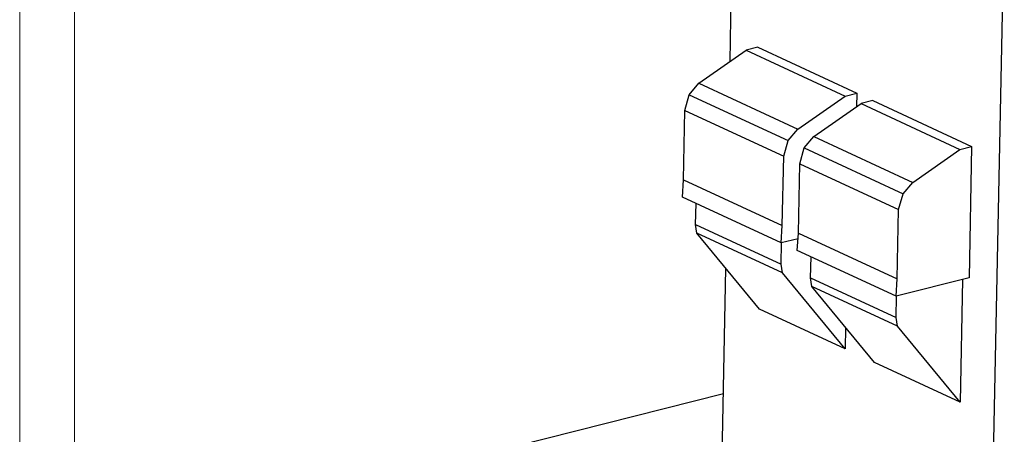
# Model space of a CAD drawing. Header units: millimetres. Extents: x 0 to 841, y 0 to 594.
# Tile 35 of 92: x 0 to 90, y 463 to 501. Entities that reach past the tile are written whole.
import ezdxf

# ---------------------------------------------------------------- set-up
doc = ezdxf.new("R2010")
doc.units = ezdxf.units.MM
doc.layers.add('TRAIT-FORT', color=4, linetype='Continuous', lineweight=25)

msp = doc.modelspace()

# ---------------------------------------------------------------- linework, layer by layer
at = {"lineweight": 18}
for p, q in [((0, 594), (0, 0)), ((5, 589), (5, 5))]:
    msp.add_line(p, q, dxfattribs=at)
at = {"layer": 'TRAIT-FORT', "lineweight": 25}
for p, q in [((64.90514, 496.92178), (65.39565, 521.6237)), ((88.67338, 445.16123), (89.96539, 510.22615)), ((62.06495, 494.93063), (66.37177, 497.94998)), ((67.43885, 498.21998), (66.37177, 497.94998)), ((66.37177, 497.94998), (75.41086, 493.75687)), ((67.43885, 498.21998), (76.47794, 494.02688)), ((61.16989, 493.8878), (62.06495, 494.93063)), ((62.06495, 494.93063), (71.10404, 490.73753)), ((75.41086, 493.75687), (76.47794, 494.02688)), ((76.47794, 494.02688), (76.45318, 492.78002)), ((60.76661, 492.4499), (61.16989, 493.8878)), ((61.16989, 493.8878), (70.20898, 489.69469)), ((71.10404, 490.73753), (75.41086, 493.75687)), ((72.56984, 490.05757), (76.87666, 493.07691)), ((77.94374, 493.34692), (76.87666, 493.07691)), ((76.87666, 493.07691), (85.91575, 488.8838)), ((77.94374, 493.34692), (86.98283, 489.15381)), ((60.64072, 486.10985), (60.76661, 492.4499)), ((60.76661, 492.4499), (69.8057, 488.2568)), ((70.20898, 489.69469), (71.10404, 490.73753)), ((69.8057, 488.2568), (70.20898, 489.69469)), ((71.67477, 489.01473), (72.56984, 490.05757)), ((72.56984, 490.05757), (81.60893, 485.86446)), ((71.2715, 487.57683), (71.67477, 489.01473)), ((71.67477, 489.01473), (80.71386, 484.82163)), ((81.60893, 485.86446), (85.91575, 488.8838)), ((85.91575, 488.8838), (86.98283, 489.15381)), ((86.98283, 489.15381), (86.74437, 477.14502)), ((69.6798, 481.91675), (69.8057, 488.2568)), ((71.1456, 481.23678), (71.2715, 487.57683)), ((71.2715, 487.57683), (80.31059, 483.38373)), ((60.54684, 484.5276), (60.64072, 486.10985)), ((60.64072, 486.10985), (69.6798, 481.91675)), ((80.71386, 484.82163), (81.60893, 485.86446)), ((69.58593, 480.3345), (60.54684, 484.5276)), ((80.31059, 483.38373), (80.71386, 484.82163)), ((61.76232, 482.00494), (61.80086, 483.94588)), ((80.18469, 477.04368), (80.31059, 483.38373)), ((61.76232, 482.00494), (69.57991, 478.37847)), ((61.87157, 481.21623), (61.76232, 482.00494)), ((69.58593, 480.3345), (69.6798, 481.91675)), ((69.68916, 477.58976), (61.87157, 481.21623)), ((67.60452, 474.28068), (61.87157, 481.21623)), ((71.11503, 480.72141), (69.58593, 480.3345)), ((71.05173, 479.65454), (71.1456, 481.23678)), ((71.1456, 481.23678), (80.18469, 477.04368)), ((69.57991, 478.37847), (69.61892, 480.34285)), ((80.09082, 475.46143), (71.05173, 479.65454)), ((72.26721, 477.13187), (72.30575, 479.07282)), ((64.10365, 456.55878), (64.52942, 478.00083)), ((69.68916, 477.58976), (69.57991, 478.37847)), ((75.42211, 470.65421), (69.68916, 477.58976)), ((72.26721, 477.13187), (80.0848, 473.5054)), ((72.37645, 476.34316), (72.26721, 477.13187)), ((86.74437, 477.14502), (80.09082, 475.46143)), ((80.09082, 475.46143), (80.18469, 477.04368)), ((86.14966, 476.99453), (85.92699, 465.78115)), ((80.19404, 472.71669), (72.37645, 476.34316)), ((78.1094, 469.40761), (72.37645, 476.34316)), ((80.0848, 473.5054), (80.1238, 475.46978)), ((75.42211, 470.65421), (67.60452, 474.28068)), ((80.19404, 472.71669), (80.0848, 473.5054)), ((75.46098, 472.6116), (75.42211, 470.65421)), ((85.92699, 465.78115), (80.19404, 472.71669)), ((85.92699, 465.78115), (78.1094, 469.40761)), ((45.39719, 461.7787), (64.30229, 466.56236))]:
    msp.add_line(p, q, dxfattribs=at)

doc.saveas('drawing.dxf')
